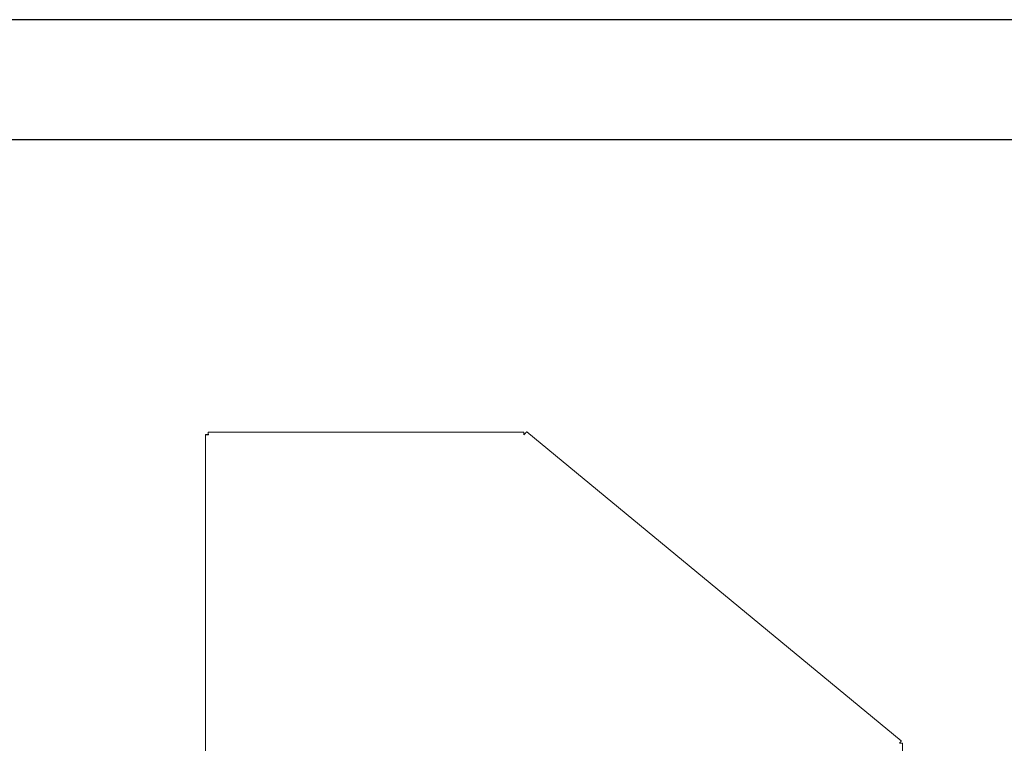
# Model space of a CAD drawing. Header units: millimetres. Extents: x 7284 to 21933, y -3393 to -31.
# Tile 46 of 57: x 13330 to 14107, y -1972 to -1401. Entities that reach past the tile are written whole.
import ezdxf

# ---------------------------------------------------------------- set-up
doc = ezdxf.new("R2010")
doc.units = ezdxf.units.MM
doc.layers.add('60', color=7, linetype='Continuous')
doc.layers.add('细实线层', color=7, linetype='Continuous')
doc.layers.add('粗实线层', color=7, linetype='Continuous', lineweight=25)

# ---------------------------------------------------------------- blocks, each defined once
blk = doc.blocks.new('$CAXA_FRAME_13B17AC1$')
at = {"layer": '粗实线层'}
blk.add_line((138.5, 95), (-138.5, 95), dxfattribs=at)
at = {"layer": '细实线层'}
blk.add_line((148.5, 105), (-148.5, 105), dxfattribs=at)

msp = doc.modelspace()

# ---------------------------------------------------------------- linework, layer by layer
at = {"layer": '60', "color": 7, "linetype": 'Continuous', "lineweight": 18}
for p, q in [((13476.788, -1728.023), (13476.788, -2704.508)), ((13478.288, -1728.023), (13476.788, -1728.023)), ((13727.558, -1726.115), (13478.695, -1726.115)), ((13478.695, -1727.615), (13478.695, -1726.115)), ((14025.326, -1969.807), (13730, -1725.837))]:
    msp.add_line(p, q, dxfattribs=at)
at = {"layer": '60', "color": 7, "linetype": 'Continuous', "lineweight": 13}
for p, q in [((13476.788, -1728.023), (13476.788, -2704.508)), ((13727.558, -1726.115), (13478.696, -1726.115)), ((14026.188, -2704.508), (14026.188, -1971.636))]:
    msp.add_line(p, q, dxfattribs=at)
at = {"layer": '60', "color": 7, "linetype": 'Continuous', "lineweight": 18}
for points, knots in [([(13476.788, -1728.023), (13476.788, -1728.029), (13476.795, -1728.041), (13476.816, -1728.053), (13476.837, -1728.062), (13476.845, -1728.065), (13476.863, -1728.071), (13476.873, -1728.074), (13476.904, -1728.084), (13476.952, -1728.096), (13477.014, -1728.108), (13477.065, -1728.117), (13477.083, -1728.12), (13477.12, -1728.126), (13477.139, -1728.129), (13477.2, -1728.139), (13477.285, -1728.151), (13477.43, -1728.169), (13477.536, -1728.181), (13477.62, -1728.19), (13477.649, -1728.193), (13477.707, -1728.2), (13477.736, -1728.203), (13477.886, -1728.218), (13478.013, -1728.23), (13478.179, -1728.245), (13478.213, -1728.248), (13478.281, -1728.254), (13478.315, -1728.257), (13478.419, -1728.267), (13478.559, -1728.279), (13478.772, -1728.297), (13478.916, -1728.309), (13478.988, -1728.315)], [0, 0, 0, 0, 0.0625, 0.125, 0.125, 0.15625, 0.15625, 0.1875, 0.1875, 0.25, 0.3125, 0.3125, 0.34375, 0.34375, 0.375, 0.375, 0.4375, 0.5, 0.5625, 0.5625, 0.59375, 0.59375, 0.625, 0.625, 0.75, 0.75, 0.78125, 0.78125, 0.8125, 0.8125, 0.875, 0.9375, 1, 1, 1, 1]), ([(13478.288, -1728.023), (13478.288, -1728.029), (13478.29, -1728.038), (13478.294, -1728.047), (13478.298, -1728.053), (13478.3, -1728.056), (13478.311, -1728.071), (13478.324, -1728.084), (13478.35, -1728.102), (13478.36, -1728.108), (13478.376, -1728.117), (13478.382, -1728.12), (13478.394, -1728.126), (13478.4, -1728.129), (13478.432, -1728.145), (13478.461, -1728.157), (13478.501, -1728.172), (13478.51, -1728.175), (13478.527, -1728.181), (13478.535, -1728.184), (13478.562, -1728.193), (13478.581, -1728.2), (13478.638, -1728.218), (13478.678, -1728.23), (13478.741, -1728.248), (13478.763, -1728.254), (13478.807, -1728.267), (13478.829, -1728.273), (13478.897, -1728.291), (13478.942, -1728.303), (13478.988, -1728.315)], [0, 0, 0, 0, 0.0625, 0.09375, 0.09375, 0.125, 0.125, 0.25, 0.25, 0.3125, 0.3125, 0.34375, 0.34375, 0.375, 0.375, 0.5, 0.5, 0.53125, 0.53125, 0.5625, 0.5625, 0.625, 0.625, 0.75, 0.75, 0.8125, 0.8125, 0.875, 0.875, 1, 1, 1, 1]), ([(13478.988, -1728.315), (13478.982, -1728.243), (13478.97, -1728.099), (13478.952, -1727.886), (13478.94, -1727.747), (13478.93, -1727.643), (13478.927, -1727.609), (13478.923, -1727.558), (13478.921, -1727.541), (13478.918, -1727.507), (13478.917, -1727.49), (13478.903, -1727.34), (13478.891, -1727.213), (13478.872, -1727.034), (13478.866, -1726.976), (13478.859, -1726.906), (13478.857, -1726.892), (13478.854, -1726.865), (13478.849, -1726.824), (13478.845, -1726.785), (13478.83, -1726.658), (13478.818, -1726.567), (13478.802, -1726.467), (13478.799, -1726.447), (13478.793, -1726.41), (13478.79, -1726.392), (13478.781, -1726.341), (13478.769, -1726.28), (13478.756, -1726.231), (13478.747, -1726.2), (13478.744, -1726.19), (13478.738, -1726.173), (13478.735, -1726.165), (13478.726, -1726.143), (13478.714, -1726.122), (13478.701, -1726.115), (13478.695, -1726.115)], [0, 0, 0, 0, 0.0625, 0.125, 0.1875, 0.1875, 0.21875, 0.21875, 0.234375, 0.234375, 0.25, 0.25, 0.375, 0.375, 0.4375, 0.4375, 0.453125, 0.453125, 0.46875, 0.5, 0.5, 0.625, 0.625, 0.65625, 0.65625, 0.6875, 0.6875, 0.75, 0.8125, 0.8125, 0.84375, 0.84375, 0.875, 0.875, 0.9375, 1, 1, 1, 1]), ([(13478.988, -1728.315), (13478.985, -1728.304), (13478.982, -1728.292), (13478.976, -1728.269), (13478.967, -1728.235), (13478.952, -1728.179), (13478.94, -1728.134), (13478.93, -1728.102), (13478.927, -1728.091), (13478.921, -1728.069), (13478.918, -1728.058), (13478.903, -1728.005), (13478.891, -1727.965), (13478.872, -1727.908), (13478.866, -1727.889), (13478.854, -1727.854), (13478.848, -1727.837), (13478.829, -1727.788), (13478.817, -1727.759), (13478.799, -1727.721), (13478.793, -1727.709), (13478.781, -1727.687), (13478.775, -1727.677), (13478.756, -1727.651), (13478.744, -1727.638), (13478.726, -1727.624), (13478.72, -1727.621), (13478.711, -1727.618), (13478.708, -1727.617), (13478.701, -1727.616), (13478.698, -1727.615), (13478.695, -1727.615)], [0, 0, 0, 0, 0.03125, 0.03125, 0.0625, 0.125, 0.1875, 0.1875, 0.21875, 0.21875, 0.25, 0.25, 0.375, 0.375, 0.4375, 0.4375, 0.5, 0.5, 0.625, 0.625, 0.6875, 0.6875, 0.75, 0.75, 0.875, 0.875, 0.9375, 0.9375, 0.96875, 0.96875, 1, 1, 1, 1]), ([(13727.558, -1726.115), (13727.562, -1726.115), (13727.569, -1726.122), (13727.576, -1726.143), (13727.581, -1726.165), (13727.583, -1726.173), (13727.587, -1726.19), (13727.588, -1726.2), (13727.594, -1726.231), (13727.601, -1726.28), (13727.608, -1726.341), (13727.613, -1726.392), (13727.615, -1726.41), (13727.619, -1726.447), (13727.621, -1726.467), (13727.63, -1726.567), (13727.637, -1726.658), (13727.646, -1726.785), (13727.648, -1726.824), (13727.651, -1726.865), (13727.653, -1726.892), (13727.654, -1726.906), (13727.658, -1726.976), (13727.665, -1727.092), (13727.676, -1727.277), (13727.684, -1727.423), (13727.689, -1727.507), (13727.69, -1727.541), (13727.691, -1727.558), (13727.694, -1727.609), (13727.696, -1727.644), (13727.701, -1727.747), (13727.708, -1727.886), (13727.719, -1728.099), (13727.726, -1728.243), (13727.73, -1728.315)], [0, 0, 0, 0, 0.0625, 0.125, 0.125, 0.15625, 0.15625, 0.1875, 0.1875, 0.25, 0.3125, 0.3125, 0.34375, 0.34375, 0.375, 0.375, 0.5, 0.5, 0.53125, 0.546875, 0.546875, 0.5625, 0.5625, 0.625, 0.6875, 0.75, 0.765625, 0.765625, 0.78125, 0.78125, 0.8125, 0.8125, 0.875, 0.9375, 1, 1, 1, 1]), ([(13728.507, -1727.458), (13728.378, -1727.601), (13728.249, -1727.745), (13727.99, -1728.03), (13727.86, -1728.173), (13727.73, -1728.315)], [0, 0, 0, 0, 0.5, 0.5, 1, 1, 1, 1]), ([(13728.507, -1727.458), (13728.555, -1727.404), (13728.603, -1727.35), (13728.663, -1727.283), (13728.675, -1727.27), (13728.699, -1727.243), (13728.735, -1727.203), (13728.77, -1727.163), (13728.887, -1727.031), (13728.979, -1726.929), (13729.09, -1726.805), (13729.112, -1726.78), (13729.155, -1726.731), (13729.177, -1726.707), (13729.241, -1726.635), (13729.282, -1726.589), (13729.343, -1726.522), (13729.363, -1726.5), (13729.402, -1726.457), (13729.421, -1726.435), (13729.477, -1726.374), (13729.548, -1726.295), (13729.613, -1726.224), (13729.659, -1726.173), (13729.674, -1726.157), (13729.704, -1726.125), (13729.718, -1726.11), (13729.759, -1726.066), (13729.81, -1726.012), (13729.874, -1725.946), (13729.908, -1725.911), (13729.927, -1725.893), (13729.931, -1725.889), (13729.938, -1725.883), (13729.948, -1725.873), (13729.957, -1725.865), (13729.984, -1725.842), (13729.996, -1725.834), (13730, -1725.837)], [0, 0, 0, 0, 0.0625, 0.0625, 0.078125, 0.078125, 0.09375, 0.125, 0.125, 0.25, 0.25, 0.28125, 0.28125, 0.3125, 0.3125, 0.375, 0.375, 0.40625, 0.40625, 0.4375, 0.4375, 0.5, 0.5625, 0.5625, 0.59375, 0.59375, 0.625, 0.625, 0.6875, 0.75, 0.8125, 0.8125, 0.828125, 0.828125, 0.84375, 0.875, 0.875, 1, 1, 1, 1]), ([(14025.326, -1969.807), (14025.327, -1969.807), (14025.327, -1969.808), (14025.326, -1969.812), (14025.325, -1969.815), (14025.32, -1969.825), (14025.309, -1969.843), (14025.28, -1969.887), (14025.252, -1969.926), (14025.227, -1969.96), (14025.219, -1969.972), (14025.2, -1969.997), (14025.19, -1970.01), (14025.16, -1970.051), (14025.116, -1970.11), (14025.064, -1970.178), (14025.022, -1970.232), (14025.008, -1970.251), (14024.978, -1970.29), (14024.963, -1970.31), (14024.916, -1970.37), (14024.851, -1970.455), (14024.745, -1970.591), (14024.659, -1970.7), (14024.61, -1970.763), (14024.59, -1970.789), (14024.58, -1970.802), (14024.549, -1970.841), (14024.529, -1970.867), (14024.426, -1970.998), (14024.342, -1971.105), (14024.233, -1971.244), (14024.211, -1971.272), (14024.166, -1971.328), (14024.144, -1971.357), (14024.077, -1971.442), (14024.033, -1971.498), (14023.988, -1971.555)], [0, 0, 0, 0, 0.03125, 0.03125, 0.0625, 0.0625, 0.125, 0.1875, 0.25, 0.25, 0.28125, 0.28125, 0.3125, 0.3125, 0.375, 0.4375, 0.4375, 0.46875, 0.46875, 0.5, 0.5, 0.5625, 0.625, 0.6875, 0.703125, 0.703125, 0.71875, 0.71875, 0.75, 0.75, 0.875, 0.875, 0.90625, 0.90625, 0.9375, 0.9375, 1, 1, 1, 1]), ([(14023.988, -1971.555), (14024.06, -1971.556), (14024.132, -1971.558), (14024.239, -1971.561), (14024.275, -1971.561), (14024.346, -1971.563), (14024.382, -1971.564), (14024.489, -1971.567), (14024.629, -1971.57), (14024.831, -1971.575), (14024.977, -1971.579), (14025.057, -1971.581), (14025.088, -1971.582), (14025.104, -1971.582), (14025.151, -1971.584), (14025.181, -1971.584), (14025.331, -1971.589), (14025.442, -1971.592), (14025.594, -1971.597), (14025.642, -1971.599), (14025.712, -1971.601), (14025.734, -1971.602), (14025.777, -1971.604), (14025.798, -1971.605), (14025.857, -1971.607), (14025.931, -1971.611), (14025.993, -1971.614), (14026.034, -1971.617), (14026.047, -1971.618), (14026.072, -1971.619), (14026.083, -1971.62), (14026.115, -1971.623), (14026.149, -1971.626), (14026.171, -1971.63), (14026.181, -1971.632), (14026.185, -1971.633), (14026.187, -1971.635), (14026.188, -1971.635), (14026.188, -1971.636), (14026.188, -1971.636)], [0, 0, 0, 0, 0.0625, 0.0625, 0.09375, 0.09375, 0.125, 0.125, 0.1875, 0.25, 0.3125, 0.328125, 0.328125, 0.34375, 0.34375, 0.375, 0.375, 0.5, 0.5, 0.5625, 0.5625, 0.59375, 0.59375, 0.625, 0.625, 0.6875, 0.75, 0.75, 0.78125, 0.78125, 0.8125, 0.8125, 0.875, 0.9375, 0.9375, 0.96875, 0.984375, 0.984375, 1, 1, 1, 1])]:
    msp.add_open_spline(points, degree=3, knots=knots, dxfattribs=at)

# ---------------------------------------------------------------- block references
at = {"layer": '粗实线层', "xscale": 9.488793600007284, "yscale": 9.488793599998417, "zscale": 9.488793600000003}
msp.add_blockref('$CAXA_FRAME_13B17AC1$', (13548.368, -2397.118), dxfattribs=at)

doc.saveas('drawing.dxf')
